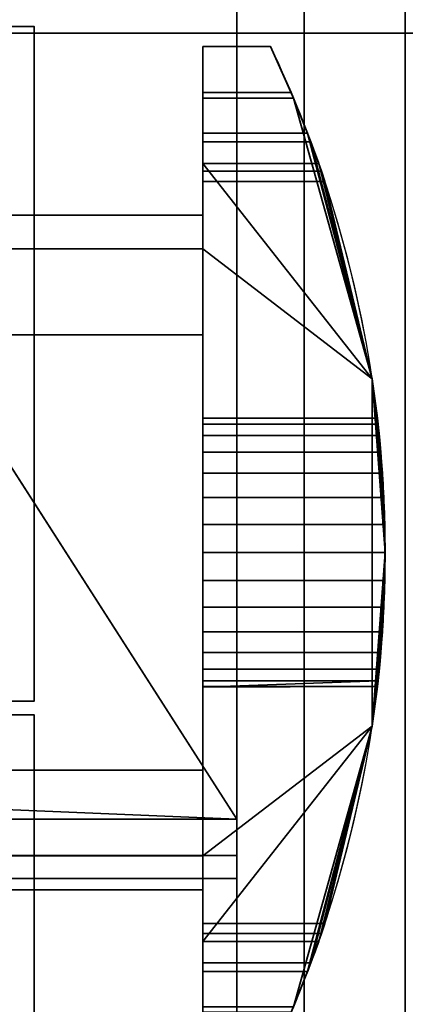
# Model space of a CAD drawing. Header units: millimetres. Extents: x -503 to 6703, y -110 to 249.
# Tile 241 of 256: x 308.78 to 314.5, y -23.7 to -9.1. Entities that reach past the tile are written whole.
import ezdxf

# ---------------------------------------------------------------- set-up
doc = ezdxf.new("R2010")
doc.units = ezdxf.units.MM
doc.layers.add('151', color=7, linetype='Continuous', true_color=0xffffff)

# ---------------------------------------------------------------- blocks, each defined once
blk = doc.blocks.new('UG_SURFACE_001')
at = {"layer": '151', "color": 252, "linetype": 'Continuous', "lineweight": 35}
for points in [[(502.5, -9.3, 2212.25), (502.5, 230.4, 2212.25), (-502.5, 230.4, 2212.25), (-502.5, -9.3, 2212.25)], [(-352.5, -9.3, 2062.25), (-352.5, 230.4, 2062.25), (352.5, 230.4, 2062.25), (352.5, -9.3, 2062.25)], [(502.5, -9.3, 2212.25), (-502.5, -9.3, 2212.25), (-352.5, -9.3, 2062.25), (352.5, -9.3, 2062.25)]]:
    blk.add_3dface(points, dxfattribs=at)
blk = doc.blocks.new('UG_SURFACE_012')
at = {"layer": '151', "color": 254, "linetype": 'Continuous', "lineweight": 35}
for points in [[(312.843, -10.265, 15.848), (311.5, -10.265, 15.848), (311.5, -9.5, 16), (312.5, -9.5, 16)], [(312.5, -9.5, 27), (311.5, -9.5, 27), (311.5, -10.184, 27.121), (312.809, -10.184, 27.121)], [(312.5, -9.5, 27), (312.5, -9.5, 16), (311.5, -9.5, 16), (311.5, -9.5, 27)], [(311.5, -9.5, 27), (311.5, -12.5, 24), (311.5, -12, 25)], [(311.5, -10.184, 27.121), (311.5, -9.5, 27), (311.5, -12, 25)], [(311.5, -12.5, 24), (311.5, -9.5, 27), (311.5, -9.5, 16), (311.5, -10.265, 15.848)], [(312.809, -10.184, 27.121), (312.843, -10.265, 15.848), (312.5, -9.5, 16)], [(312.5, -9.5, 16), (312.5, -9.5, 27), (312.809, -10.184, 27.121)], [(312.809, -10.184, 27.121), (311.5, -10.184, 27.121), (311.5, -10.786, 27.468), (313.052, -10.786, 27.468)], [(311.5, -10.786, 27.468), (311.5, -10.184, 27.121), (311.5, -12, 25)], [(312.809, -10.184, 27.121), (313.052, -10.786, 27.468), (312.843, -10.265, 15.848)], [(313.101, -10.914, 15.414), (311.5, -10.914, 15.414), (311.5, -10.265, 15.848), (312.843, -10.265, 15.848)], [(311.5, -12.5, 24), (311.5, -10.265, 15.848), (311.5, -10.914, 15.414)], [(314.008, -14.425, 28), (312.843, -10.265, 15.848), (313.052, -10.786, 27.468)], [(314.008, -14.425, 28), (313.101, -10.914, 15.414), (312.843, -10.265, 15.848)], [(313.052, -10.786, 27.468), (311.5, -10.786, 27.468), (311.5, -11.232, 28), (313.216, -11.232, 28)], [(311.5, -12, 25), (311.5, -12, 27), (311.5, -11.232, 28), (311.5, -10.786, 27.468)], [(313.052, -10.786, 27.468), (313.216, -11.232, 28), (314.008, -14.425, 28)], [(313.256, -11.348, 14.765), (311.5, -11.348, 14.765), (311.5, -10.914, 15.414), (313.101, -10.914, 15.414)], [(311.5, -10.914, 15.414), (311.5, -11.348, 14.765), (311.5, -12.5, 14), (311.5, -12.5, 24)], [(313.256, -11.348, 14.765), (313.101, -10.914, 15.414), (314.008, -14.425, 28)], [(311.5, -11.232, 28), (311.5, -22.768, 28), (314.008, -19.575, 28), (314.008, -14.425, 28)], [(314.008, -14.425, 28), (313.216, -11.232, 28), (311.5, -11.232, 28)], [(311.5, -22.768, 28), (311.5, -11.232, 28), (311.5, -12, 27), (311.5, -22, 27)], [(313.308, -11.5, 14), (311.5, -11.5, 14), (311.5, -11.348, 14.765), (313.256, -11.348, 14.765)], [(311.5, -11.348, 14.765), (311.5, -11.5, 14), (311.5, -12.5, 14)], [(314.008, -14.425, 28), (314.008, -14.425, 14), (313.256, -11.348, 14.765)], [(314.008, -14.425, 14), (313.308, -11.5, 14), (313.256, -11.348, 14.765)], [(311.5, -12.5, 14), (311.5, -11.5, 14), (313.308, -11.5, 14), (314.008, -14.425, 14)], [(293.5, -12, 25), (311.5, -12, 25), (311.5, -13.772, 25), (293.5, -13.772, 25)], [(293.5, -12, 27), (311.5, -12, 27), (311.5, -12, 25), (293.5, -12, 25)], [(293.5, -22, 27), (311.5, -22, 27), (311.5, -12, 27), (293.5, -12, 27)], [(311.5, -12.5, 24), (311.5, -13.772, 24), (311.5, -13.772, 25), (311.5, -12, 25)], [(311.5, -21.5, 14), (293.5, -21.5, 14), (293.5, -12.5, 14), (311.5, -12.5, 14)], [(293.5, -12.5, 24), (311.5, -12.5, 24), (311.5, -12.5, 14), (293.5, -12.5, 14)], [(293.5, -13.772, 24), (311.5, -13.772, 24), (311.5, -12.5, 24), (293.5, -12.5, 24)], [(311.5, -12.5, 14), (314.008, -14.425, 14), (314.008, -19.575, 14), (311.5, -21.5, 14)], [(293.5, -13.772, 25), (311.5, -13.772, 25), (311.5, -13.772, 24), (293.5, -13.772, 24)], [(314.008, -14.425, 28), (314.096, -15.098, 22.118), (314.086, -15.011, 21.291)], [(314.2, -17, 23.5), (314.008, -14.425, 28), (314.008, -19.575, 28)], [(314.2, -17, 23.5), (314.181, -16.187, 23.327), (314.008, -14.425, 28)], [(314.181, -16.187, 23.327), (314.136, -15.514, 22.838), (314.008, -14.425, 28)], [(314.136, -15.514, 22.838), (314.096, -15.098, 22.118), (314.008, -14.425, 28)], [(314.008, -14.425, 14), (314.16, -15.824, 19.882), (314.195, -16.584, 19.544)], [(314.195, -16.584, 19.544), (314.195, -17.416, 19.544), (314.008, -19.575, 14), (314.008, -14.425, 14)], [(314.008, -14.425, 14), (314.086, -15.011, 21.291), (314.114, -15.268, 20.5)], [(314.114, -15.268, 20.5), (314.16, -15.824, 19.882), (314.008, -14.425, 14)], [(314.086, -15.011, 21.291), (314.008, -14.425, 14), (314.008, -14.425, 28)], [(311.5, -15.268, 20.5), (311.5, -15.011, 21.291), (311.5, -15.098, 22.118), (311.5, -17, 21.5)], [(314.096, -15.098, 22.118), (311.5, -15.098, 22.118), (311.5, -15.011, 21.291), (314.086, -15.011, 21.291)], [(314.086, -15.011, 21.291), (311.5, -15.011, 21.291), (311.5, -15.268, 20.5), (314.114, -15.268, 20.5)], [(311.5, -15.098, 22.118), (311.5, -15.514, 22.838), (311.5, -16.187, 23.327), (311.5, -17, 21.5)], [(314.136, -15.514, 22.838), (311.5, -15.514, 22.838), (311.5, -15.098, 22.118), (314.096, -15.098, 22.118)], [(311.5, -16.584, 19.544), (311.5, -15.824, 19.882), (311.5, -15.268, 20.5), (311.5, -17, 21.5)], [(314.114, -15.268, 20.5), (311.5, -15.268, 20.5), (311.5, -15.824, 19.882), (314.16, -15.824, 19.882)], [(314.181, -16.187, 23.327), (311.5, -16.187, 23.327), (311.5, -15.514, 22.838), (314.136, -15.514, 22.838)], [(314.16, -15.824, 19.882), (311.5, -15.824, 19.882), (311.5, -16.584, 19.544), (314.195, -16.584, 19.544)], [(311.5, -16.187, 23.327), (311.5, -17, 23.5), (311.5, -17.813, 23.327), (311.5, -17, 21.5)], [(314.2, -17, 23.5), (311.5, -17, 23.5), (311.5, -16.187, 23.327), (314.181, -16.187, 23.327)], [(311.5, -18.176, 19.882), (311.5, -17.416, 19.544), (311.5, -16.584, 19.544), (311.5, -17, 21.5)], [(314.195, -16.584, 19.544), (311.5, -16.584, 19.544), (311.5, -17.416, 19.544), (314.195, -17.416, 19.544)], [(311.5, -17, 21.5), (311.5, -18.989, 21.291), (311.5, -18.732, 20.5), (311.5, -18.176, 19.882)], [(311.5, -17.813, 23.327), (311.5, -18.486, 22.838), (311.5, -18.902, 22.118), (311.5, -17, 21.5)], [(311.5, -18.902, 22.118), (311.5, -19, 21.5), (311.5, -18.989, 21.291), (311.5, -17, 21.5)], [(314.181, -17.813, 23.327), (311.5, -17.813, 23.327), (311.5, -17, 23.5), (314.2, -17, 23.5)], [(314.008, -19.575, 28), (314.181, -17.813, 23.327), (314.2, -17, 23.5)], [(314.195, -17.416, 19.544), (311.5, -17.416, 19.544), (311.5, -18.176, 19.882), (314.16, -18.176, 19.882)], [(314.195, -17.416, 19.544), (314.16, -18.176, 19.882), (314.008, -19.575, 14)], [(314.136, -18.486, 22.838), (311.5, -18.486, 22.838), (311.5, -17.813, 23.327), (314.181, -17.813, 23.327)], [(314.008, -19.575, 28), (314.136, -18.486, 22.838), (314.181, -17.813, 23.327)], [(314.16, -18.176, 19.882), (311.5, -18.176, 19.882), (311.5, -18.732, 20.5), (314.114, -18.732, 20.5)], [(314.16, -18.176, 19.882), (314.114, -18.732, 20.5), (314.008, -19.575, 14)], [(314.096, -18.902, 22.118), (311.5, -18.902, 22.118), (311.5, -18.486, 22.838), (314.136, -18.486, 22.838)], [(314.008, -19.575, 28), (314.096, -18.902, 22.118), (314.136, -18.486, 22.838)], [(314.114, -18.732, 20.5), (311.5, -18.732, 20.5), (311.5, -18.989, 21.291), (314.086, -18.989, 21.291)], [(314.114, -18.732, 20.5), (314.086, -18.989, 21.291), (314.008, -19.575, 14)], [(314.096, -18.902, 22.118), (314.086, -18.989, 21.291), (311.5, -19, 21.5)], [(311.5, -19, 21.5), (311.5, -18.902, 22.118), (314.096, -18.902, 22.118)], [(314.086, -18.989, 21.291), (314.096, -18.902, 22.118), (314.008, -19.575, 28)], [(314.086, -18.989, 21.291), (311.5, -18.989, 21.291), (311.5, -19, 21.5)], [(314.008, -19.575, 28), (314.008, -19.575, 14), (314.086, -18.989, 21.291)], [(311.5, -22.768, 28), (313.216, -22.768, 28), (314.008, -19.575, 28)], [(314.008, -19.575, 14), (313.308, -22.5, 14), (311.5, -22.5, 14), (311.5, -21.5, 14)], [(313.052, -23.214, 27.468), (312.843, -23.735, 15.848), (314.008, -19.575, 28)], [(312.843, -23.735, 15.848), (313.101, -23.086, 15.414), (314.008, -19.575, 28)], [(314.008, -19.575, 28), (313.216, -22.768, 28), (313.052, -23.214, 27.468)], [(314.008, -19.575, 28), (313.101, -23.086, 15.414), (313.256, -22.652, 14.765)], [(313.256, -22.652, 14.765), (314.008, -19.575, 14), (314.008, -19.575, 28)], [(313.256, -22.652, 14.765), (313.308, -22.5, 14), (314.008, -19.575, 14)], [(293.5, -21.5, 24), (311.5, -21.5, 24), (311.5, -20.228, 24), (293.5, -20.228, 24)], [(293.5, -20.228, 24), (311.5, -20.228, 24), (311.5, -20.228, 25), (293.5, -20.228, 25)], [(293.5, -20.228, 25), (311.5, -20.228, 25), (311.5, -22, 25), (293.5, -22, 25)], [(311.5, -22, 25), (311.5, -20.228, 25), (311.5, -20.228, 24), (311.5, -21.5, 24)], [(293.5, -21.5, 14), (311.5, -21.5, 14), (311.5, -21.5, 24), (293.5, -21.5, 24)], [(311.5, -22, 25), (311.5, -21.5, 24), (311.5, -24.5, 27)], [(311.5, -21.5, 24), (311.5, -21.5, 14), (311.5, -22.652, 14.765), (311.5, -23.086, 15.414)], [(311.5, -21.5, 14), (311.5, -22.5, 14), (311.5, -22.652, 14.765)], [(311.5, -23.086, 15.414), (311.5, -23.735, 15.848), (311.5, -21.5, 24)], [(311.5, -23.735, 15.848), (311.5, -24.5, 16), (311.5, -24.5, 27), (311.5, -21.5, 24)], [(293.5, -22, 25), (311.5, -22, 25), (311.5, -22, 27), (293.5, -22, 27)], [(311.5, -22, 25), (311.5, -23.816, 27.121), (311.5, -23.214, 27.468)], [(311.5, -22, 25), (311.5, -24.5, 27), (311.5, -23.816, 27.121)], [(311.5, -23.214, 27.468), (311.5, -22.768, 28), (311.5, -22, 27), (311.5, -22, 25)], [(313.256, -22.652, 14.765), (311.5, -22.652, 14.765), (311.5, -22.5, 14), (313.308, -22.5, 14)], [(313.101, -23.086, 15.414), (311.5, -23.086, 15.414), (311.5, -22.652, 14.765), (313.256, -22.652, 14.765)], [(313.216, -22.768, 28), (311.5, -22.768, 28), (311.5, -23.214, 27.468), (313.052, -23.214, 27.468)], [(312.843, -23.735, 15.848), (311.5, -23.735, 15.848), (311.5, -23.086, 15.414), (313.101, -23.086, 15.414)], [(313.052, -23.214, 27.468), (311.5, -23.214, 27.468), (311.5, -23.816, 27.121), (312.809, -23.816, 27.121)], [(312.843, -23.735, 15.848), (313.052, -23.214, 27.468), (312.809, -23.816, 27.121)]]:
    blk.add_3dface(points, dxfattribs=at)
blk = doc.blocks.new('UG_SURFACE_013')
at = {"layer": '151', "color": 35, "linetype": 'Continuous', "lineweight": 35}
for points in [[(309, -30, 2017), (309, -19.41, 2017), (-309, -19.41, 2017), (-309, -24.75, 2017)], [(307, -19.41, 30.5), (309, -19.41, 30.5), (309, -25, 30.5), (-309, -25, 30.5)], [(-309, -19.41, 2017), (309, -19.41, 2017), (307, -19.41, 2015), (-307, -19.41, 2015)], [(309, -19.41, 2017), (309, -19.41, 30.5), (307, -19.41, 30.5), (307, -19.41, 2015)], [(309, -19.41, 2017), (309, -30, 2017), (309, -30), (309, -25, 30.5)], [(309, -25, 30.5), (309, -19.41, 30.5), (309, -19.41, 2017)], [(313.244, -32.01, 363.363), (272.553, -23.361, 363.363), (272.613, -23.078, 362), (313.304, -31.727, 362)], [(313.304, -31.727, 362), (272.613, -23.078, 362), (272.553, -23.361, 360.637), (313.244, -32.01, 360.637)], [(313.244, -32.01, 292.863), (272.553, -23.361, 292.863), (272.613, -23.078, 291.5), (313.304, -31.727, 291.5)], [(313.304, -31.727, 291.5), (272.613, -23.078, 291.5), (272.553, -23.361, 290.137), (313.244, -32.01, 290.137)], [(313.244, -32.01, 1548.363), (272.553, -23.361, 1548.363), (272.613, -23.078, 1547), (313.304, -31.727, 1547)], [(313.304, -31.727, 1547), (272.613, -23.078, 1547), (272.553, -23.361, 1545.637), (313.244, -32.01, 1545.637)], [(313.244, -32.01, 1477.863), (272.553, -23.361, 1477.863), (272.613, -23.078, 1476.5), (313.304, -31.727, 1476.5)], [(313.304, -31.727, 1476.5), (272.613, -23.078, 1476.5), (272.553, -23.361, 1475.137), (313.244, -32.01, 1475.137)], [(313.244, -32.01, 1798.363), (272.553, -23.361, 1798.363), (272.613, -23.078, 1797), (313.304, -31.727, 1797)], [(313.304, -31.727, 1797), (272.613, -23.078, 1797), (272.553, -23.361, 1795.637), (313.244, -32.01, 1795.637)], [(313.244, -32.01, 1727.863), (272.553, -23.361, 1727.863), (272.613, -23.078, 1726.5), (313.304, -31.727, 1726.5)], [(313.304, -31.727, 1726.5), (272.613, -23.078, 1726.5), (272.553, -23.361, 1725.137), (313.244, -32.01, 1725.137)], [(313.074, -32.811, 364.49), (272.383, -24.162, 364.49), (272.553, -23.361, 363.363), (313.244, -32.01, 363.363)], [(313.244, -32.01, 360.637), (272.553, -23.361, 360.637), (272.383, -24.162, 359.51), (313.074, -32.811, 359.51)], [(313.074, -32.811, 293.99), (272.383, -24.162, 293.99), (272.553, -23.361, 292.863), (313.244, -32.01, 292.863)], [(313.244, -32.01, 290.137), (272.553, -23.361, 290.137), (272.383, -24.162, 289.01), (313.074, -32.811, 289.01)], [(313.074, -32.811, 1549.489), (272.383, -24.162, 1549.489), (272.553, -23.361, 1548.363), (313.244, -32.01, 1548.363)], [(313.244, -32.01, 1545.637), (272.553, -23.361, 1545.637), (272.383, -24.162, 1544.51), (313.074, -32.811, 1544.51)], [(313.074, -32.811, 1478.989), (272.383, -24.162, 1478.989), (272.553, -23.361, 1477.863), (313.244, -32.01, 1477.863)], [(313.244, -32.01, 1475.137), (272.553, -23.361, 1475.137), (272.383, -24.162, 1474.01), (313.074, -32.811, 1474.01)], [(313.074, -32.811, 1799.489), (272.383, -24.162, 1799.489), (272.553, -23.361, 1798.363), (313.244, -32.01, 1798.363)], [(313.244, -32.01, 1795.637), (272.553, -23.361, 1795.637), (272.383, -24.162, 1794.51), (313.074, -32.811, 1794.51)], [(313.074, -32.811, 1728.989), (272.383, -24.162, 1728.989), (272.553, -23.361, 1727.863), (313.244, -32.01, 1727.863)], [(313.244, -32.01, 1725.137), (272.553, -23.361, 1725.137), (272.383, -24.162, 1724.01), (313.074, -32.811, 1724.01)]]:
    blk.add_3dface(points, dxfattribs=at)
blk = doc.blocks.new('UG_SURFACE_030')
at = {"layer": '151', "color": 1, "linetype": 'Continuous', "lineweight": 35}
for points in [[(308.3, -9.205, 30.5), (308.3, -19.205, 30.5), (308.3, -19.205, 596), (308.3, -9.205, 596)], [(309, -9.205, 30.5), (308.3, -9.205, 30.5), (308.3, -9.205, 596), (309, -9.205, 596)], [(309, -19.205, 596), (309, -9.205, 596), (308.3, -9.205, 596), (308.3, -19.205, 596)], [(308.3, -9.205, 30.5), (309, -9.205, 30.5), (309, -19.205, 30.5), (308.3, -19.205, 30.5)], [(309, -19.205, 30.5), (309, -9.205, 30.5), (309, -9.205, 596), (309, -19.205, 596)], [(308.3, -19.205, 30.5), (309, -19.205, 30.5), (309, -19.205, 596), (308.3, -19.205, 596)]]:
    blk.add_3dface(points, dxfattribs=at)
blk = doc.blocks.new('UG_SURFACE_031')
at = {"layer": '151', "color": 1, "linetype": 'Continuous', "lineweight": 35}
for points in [[(308.3, -9.205, 30.5), (308.3, -19.205, 30.5), (308.3, -19.205, 596), (308.3, -9.205, 596)], [(309, -9.205, 30.5), (308.3, -9.205, 30.5), (308.3, -9.205, 596), (309, -9.205, 596)], [(308.3, -9.205, 596), (308.3, -19.205, 596), (309, -19.205, 596), (309, -9.205, 596)], [(308.3, -9.205, 30.5), (309, -9.205, 30.5), (309, -19.205, 30.5), (308.3, -19.205, 30.5)], [(309, -19.205, 30.5), (309, -9.205, 30.5), (309, -9.205, 596), (309, -19.205, 596)], [(308.3, -19.205, 30.5), (309, -19.205, 30.5), (309, -19.205, 596), (308.3, -19.205, 596)]]:
    blk.add_3dface(points, dxfattribs=at)
blk = doc.blocks.new('UG_SURFACE_032')
at = {"layer": '151', "color": 1, "linetype": 'Continuous', "lineweight": 35}
for points in [[(308.3, -9.205, 1646), (308.3, -19.205, 1646), (309, -19.205, 1646), (309, -9.205, 1646)], [(308.3, -9.205, 596), (308.3, -9.205, 1646), (309, -9.205, 1646), (309, -9.205, 596)], [(308.3, -19.205, 596), (308.3, -19.205, 1646), (308.3, -9.205, 1646), (308.3, -9.205, 596)], [(308.3, -19.205, 596), (308.3, -9.205, 596), (309, -9.205, 596), (309, -19.205, 596)], [(309, -9.205, 596), (309, -9.205, 1646), (309, -19.205, 1646), (309, -19.205, 596)], [(309, -19.205, 596), (309, -19.205, 1646), (308.3, -19.205, 1646), (308.3, -19.205, 596)]]:
    blk.add_3dface(points, dxfattribs=at)
blk = doc.blocks.new('UG_SURFACE_033')
at = {"layer": '151', "color": 1, "linetype": 'Continuous', "lineweight": 35}
for points in [[(309, -9.205, 596), (308.3, -9.205, 596), (308.3, -9.205, 1646), (309, -9.205, 1646)], [(308.3, -9.205, 596), (308.3, -19.205, 596), (308.3, -19.205, 1646), (308.3, -9.205, 1646)], [(309, -19.205, 1646), (309, -9.205, 1646), (308.3, -9.205, 1646), (308.3, -19.205, 1646)], [(309, -9.205, 596), (309, -19.205, 596), (308.3, -19.205, 596), (308.3, -9.205, 596)], [(309, -19.205, 596), (309, -9.205, 596), (309, -9.205, 1646), (309, -19.205, 1646)], [(308.3, -19.205, 596), (309, -19.205, 596), (309, -19.205, 1646), (308.3, -19.205, 1646)]]:
    blk.add_3dface(points, dxfattribs=at)
blk = doc.blocks.new('UG_SURFACE_034')
at = {"layer": '151', "color": 1, "linetype": 'Continuous', "lineweight": 35}
for points in [[(308.3, -19.205, 1646), (308.3, -9.205, 1646), (309, -9.205, 1646), (309, -19.205, 1646)], [(308.3, -9.205, 1646), (308.3, -9.205, 2017), (309, -9.205, 2017), (309, -9.205, 1646)], [(308.3, -19.205, 2017), (309, -19.205, 2017), (309, -9.205, 2017), (308.3, -9.205, 2017)], [(308.3, -19.205, 1646), (308.3, -19.205, 2017), (308.3, -9.205, 2017), (308.3, -9.205, 1646)], [(309, -9.205, 1646), (309, -9.205, 2017), (309, -19.205, 2017), (309, -19.205, 1646)], [(309, -19.205, 1646), (309, -19.205, 2017), (308.3, -19.205, 2017), (308.3, -19.205, 1646)]]:
    blk.add_3dface(points, dxfattribs=at)
blk = doc.blocks.new('UG_SURFACE_086')
at = {"layer": '151', "color": 252, "linetype": 'Continuous', "lineweight": 35}
for points in [[(-314.5, -26.22, 2021.75), (314.5, -26.22, 2021.75), (314.5, 62.62, 2021.75), (-314.5, 62.62, 2021.75)], [(-313, -26.22, 2020.25), (-313, 62.62, 2020.25), (313, 62.62, 2020.25), (313, -26.22, 2020.25)], [(313, -26.22, 2020.25), (313, 62.62, 2020.25), (314.5, 62.62, 2021.75), (314.5, -26.22, 2021.75)], [(-368, -9.3, 2075.25), (368, -9.3, 2075.25), (366.5, -9.3, 2073.75), (-366.5, -9.3, 2073.75)], [(-368, -9.3, 2075.25), (-368, -26.22, 2075.25), (368, -26.22, 2075.25), (368, -9.3, 2075.25)], [(-366.5, -9.3, 2073.75), (366.5, -9.3, 2073.75), (366.5, -26.22, 2073.75), (-366.5, -26.22, 2073.75)]]:
    blk.add_3dface(points, dxfattribs=at)
blk = doc.blocks.new('UG_SURFACE_087')
at = {"layer": '151', "color": 252, "linetype": 'Continuous', "lineweight": 35}
for points in [[(313, 62.62, 2020.25), (313, 62.62, -7.75), (313, -26.22, -7.75), (313, -26.22, 2020.25)], [(313, -26.22, -7.75), (313, 62.62, -7.75), (314.5, 62.62, -7.75), (314.5, -26.22, -7.75)], [(314.5, -26.22, 2021.75), (314.5, 62.62, 2021.75), (313, 62.62, 2020.25), (313, -26.22, 2020.25)]]:
    blk.add_3dface(points, dxfattribs=at)
blk = doc.blocks.new('UG_SURFACE_097')
at = {"layer": '151', "color": 252, "linetype": 'Continuous', "lineweight": 35}
for points in [[(-296, 4.014, -6.75), (-312, 4.014, -6.75), (-312, -20.953, -6.75), (312, -20.953, -6.75)], [(296, 4.014, -7.75), (312, 4.014, -7.75), (312, -20.953, -7.75), (-312, -20.953, -7.75)], [(296, 4.014, -6.75), (-296, 4.014, -6.75), (312, -20.953, -6.75)], [(312, -20.953, -6.75), (312, 4.014, -6.75), (296, 4.014, -6.75)], [(312, -20.953, -7.75), (312, 4.014, -7.75), (312, 4.014, -6.75), (312, -20.953, -6.75)], [(-312, -21.835, -6.906), (312, -21.835, -6.906), (312, -20.953, -6.75), (-312, -20.953, -6.75)], [(-312, -20.953, -7.75), (312, -20.953, -7.75), (312, -21.493, -7.845), (-312, -21.493, -7.845)], [(312, -20.953, -6.75), (312, -21.835, -6.906), (312, -21.493, -7.845), (312, -20.953, -7.75)], [(-312, -21.493, -7.845), (312, -21.493, -7.845), (312, -27.644, -10.084), (-312, -27.644, -10.084)], [(312, -21.835, -6.906), (312, -27.986, -9.144), (312, -27.644, -10.084), (312, -21.493, -7.845)], [(-312, -27.986, -9.144), (312, -27.986, -9.144), (312, -21.835, -6.906), (-312, -21.835, -6.906)]]:
    blk.add_3dface(points, dxfattribs=at)

msp = doc.modelspace()

# ---------------------------------------------------------------- linework, layer by layer
at = {"layer": '151', "color": 251, "linetype": 'Continuous', "lineweight": -3, "true_color": 0x636466}
for p, q in [((313, -26.22, -7.75), (313, 62.62, -7.75)), ((313, -26.22, 2020.25), (313, 62.62, 2020.25)), ((313, -26.22, 2020.25), (313, 62.62, 2020.25)), ((314.5, -26.22, 2021.75), (314.5, 62.62, 2021.75)), ((314.5, -26.22, 2021.75), (314.5, 62.62, 2021.75)), ((314.5, -26.22, -7.75), (314.5, 62.62, -7.75)), ((312, -20.953, -6.75), (312, 4.014, -6.75)), ((312, -20.953, -7.75), (312, 4.014, -7.75)), ((-502.5, -9.3, 2212.25), (502.5, -9.3, 2212.25)), ((368, -9.3, 2075.25), (-368, -9.3, 2075.25)), ((366.5, -9.3, 2073.75), (-366.5, -9.3, 2073.75)), ((352.5, -9.3, 2062.25), (-352.5, -9.3, 2062.25)), ((309, -9.205, 30.5), (308.3, -9.205, 30.5)), ((308.3, -9.205, 1646), (309, -9.205, 1646)), ((309, -9.205, 596), (308.3, -9.205, 596)), ((309, -9.205, 2017), (308.3, -9.205, 2017)), ((308.3, -9.205, 596), (309, -9.205, 596)), ((308.3, -9.205, 1646), (309, -9.205, 1646)), ((309, -9.205, 596), (308.3, -9.205, 596)), ((309, -9.205, 30.5), (308.3, -9.205, 30.5)), ((308.3, -9.205, 596), (309, -9.205, 596)), ((309, -9.205, 1646), (308.3, -9.205, 1646)), ((309, -9.205, 30.5), (308.3, -9.205, 30.5)), ((309, -9.205, 596), (309, -19.205, 596)), ((309, -9.205, 1646), (309, -9.205, 596)), ((309, -19.205, 2017), (309, -9.205, 2017)), ((309, -19.205, 1646), (309, -9.205, 1646)), ((309, -19.205, 1646), (309, -9.205, 1646)), ((309, -9.205, 596), (309, -9.205, 30.5)), ((309, -9.205, 596), (309, -19.205, 596)), ((309, -9.205, 1646), (309, -9.205, 596)), ((309, -19.205, 596), (309, -9.205, 596)), ((309, -9.205, 1646), (309, -19.205, 1646)), ((309, -9.205, 2017), (309, -9.205, 1646)), ((309, -19.205, 30.5), (309, -9.205, 30.5)), ((309, -19.205, 30.5), (309, -9.205, 30.5)), ((309, -9.205, 596), (309, -9.205, 30.5)), ((309, -19.205, 596), (309, -9.205, 596)), ((309, -9.205, 596), (309, -19.205, 596)), ((311.5, -9.5, 16), (311.5, -9.5, 27)), ((312.5, -9.5, 16), (311.5, -9.5, 16)), ((312.5, -9.5, 27), (311.5, -9.5, 27)), ((312.5, -9.5, 27), (312.5, -9.5, 16)), ((311.5, -11.232, 28), (311.5, -22.768, 28)), ((313.216, -11.232, 28), (311.5, -11.232, 28)), ((313.308, -11.5, 14), (311.5, -11.5, 14)), ((311.5, -12.5, 14), (311.5, -11.5, 14)), ((311.5, -12, 25), (293.5, -12, 25)), ((311.5, -12, 27), (293.5, -12, 27)), ((311.5, -13.772, 25), (311.5, -12, 25)), ((311.5, -12, 27), (311.5, -22, 27)), ((311.5, -12, 25), (311.5, -12, 27)), ((311.5, -12.5, 24), (293.5, -12.5, 24)), ((311.5, -12.5, 14), (293.5, -12.5, 14)), ((311.5, -12.5, 24), (311.5, -13.772, 24)), ((311.5, -12.5, 14), (311.5, -12.5, 24)), ((311.5, -13.772, 25), (293.5, -13.772, 25)), ((311.5, -13.772, 24), (293.5, -13.772, 24)), ((311.5, -13.772, 24), (311.5, -13.772, 25)), ((308.3, -19.205, 30.5), (309, -19.205, 30.5)), ((308.3, -19.205, 596), (309, -19.205, 596)), ((309, -19.205, 1646), (308.3, -19.205, 1646)), ((308.3, -19.205, 1646), (309, -19.205, 1646)), ((308.3, -19.205, 2017), (309, -19.205, 2017)), ((309, -19.205, 596), (308.3, -19.205, 596)), ((308.3, -19.205, 596), (309, -19.205, 596)), ((309, -19.205, 596), (308.3, -19.205, 596)), ((308.3, -19.205, 30.5), (309, -19.205, 30.5)), ((309, -19.205, 1646), (308.3, -19.205, 1646)), ((308.3, -19.205, 596), (309, -19.205, 596)), ((308.3, -19.205, 30.5), (309, -19.205, 30.5)), ((309, -19.205, 2017), (309, -19.205, 1646)), ((309, -19.205, 1646), (309, -19.205, 596)), ((309, -19.205, 1646), (309, -19.205, 596)), ((309, -19.205, 596), (309, -19.205, 30.5)), ((309, -19.205, 596), (309, -19.205, 30.5)), ((309, -19.205, 2017), (309, -19.205, 1646)), ((-309, -19.41, 2017), (309, -19.41, 2017)), ((309, -19.41, 30.5), (307, -19.41, 30.5)), ((309, -19.41, 2017), (309, -30, 2017)), ((309, -25, 30.5), (309, -19.41, 30.5)), ((309, -19.41, 2017), (309, -19.41, 30.5)), ((311.5, -20.228, 25), (293.5, -20.228, 25)), ((311.5, -20.228, 24), (293.5, -20.228, 24)), ((311.5, -20.228, 25), (311.5, -20.228, 24)), ((311.5, -20.228, 24), (311.5, -21.5, 24)), ((311.5, -22, 25), (311.5, -20.228, 25)), ((312, -20.953, -6.75), (-312, -20.953, -6.75)), ((312, -20.953, -7.75), (-312, -20.953, -7.75)), ((312, -21.493, -7.845), (-312, -21.493, -7.845)), ((311.5, -21.5, 14), (293.5, -21.5, 14)), ((311.5, -21.5, 24), (293.5, -21.5, 24)), ((311.5, -22.5, 14), (311.5, -21.5, 14)), ((311.5, -21.5, 24), (311.5, -21.5, 14)), ((312, -27.644, -10.084), (312, -21.493, -7.845)), ((312, -21.835, -6.906), (-312, -21.835, -6.906)), ((312, -27.986, -9.144), (312, -21.835, -6.906)), ((311.5, -22, 27), (293.5, -22, 27)), ((311.5, -22, 25), (293.5, -22, 25)), ((311.5, -22, 27), (311.5, -22, 25)), ((313.308, -22.5, 14), (311.5, -22.5, 14)), ((313.216, -22.768, 28), (311.5, -22.768, 28))]:
    msp.add_line(p, q, dxfattribs=at)
at = {"layer": '151', "color": 251, "linetype": 'Continuous', "lineweight": -3, "true_color": 0x636466, "extrusion": (1, 0, 0)}
msp.add_circle((-17, 21.5, 311.5), 2, dxfattribs=at)
at = {"layer": '151', "color": 251, "linetype": 'Continuous', "lineweight": -3, "true_color": 0x636466, "extrusion": (-1, 0, 0)}
for centre, radius, start, end in [((9.5, 29, -311.5), 2, 270, 330), ((9.5, 14, -311.5), 2, 0, 90), ((20.953, -9.33, -312), 1.58, 70, 90), ((20.953, -9.33, -312), 2.58, 70, 90), ((24.5, 14, -311.5), 2, 90, 180), ((24.5, 29, -311.5), 2, 210, 270)]:
    msp.add_arc(centre, radius, start, end, dxfattribs=at)
at = {"layer": '151', "color": 251, "linetype": 'Continuous', "lineweight": -3, "true_color": 0x636466}
for centre, start, end in [((296.806, -17, 28), 340.6339, 19.3661), ((296.806, -17, 14), 341.5668, 18.4332)]:
    msp.add_arc(centre, 17.394, start, end, dxfattribs=at)
for points in [[(312.5, -9.5, 27), (312.822, -10.174, 27), (313.086, -10.864, 27.362), (313.216, -11.232, 28)], [(313.216, -22.768, 28), (313.087, -23.136, 27.363), (312.822, -23.827, 27), (312.5, -24.5, 27)]]:
    msp.add_open_spline(points, degree=3, dxfattribs=at)
for points, knots in [([(313.308, -11.5, 14), (313.308, -11.5, 14.551), (313.231, -11.261, 15.084), (312.946, -10.503, 15.808), (312.737, -9.996, 16), (312.5, -9.5, 16)], [0, 0, 0, 0, 0.5, 0.5, 1, 1, 1, 1]), ([(314.2, -17, 23.5), (314.2, -17.529, 23.5), (314.172, -18.046, 23.283), (314.112, -18.783, 22.545), (314.085, -19, 22.023), (314.085, -19, 20.979), (314.112, -18.788, 20.46), (314.173, -18.042, 19.713), (314.2, -17.523, 19.5), (314.2, -16.478, 19.5), (314.173, -15.956, 19.716), (314.112, -15.218, 20.453), (314.085, -15, 20.969), (314.085, -15, 22.027), (314.112, -15.216, 22.544), (314.172, -15.953, 23.282), (314.2, -16.471, 23.5), (314.2, -17, 23.5)], [0, 0, 0, 0, 0.125, 0.125, 0.25, 0.25, 0.375, 0.375, 0.5, 0.5, 0.625, 0.625, 0.75, 0.75, 0.875, 0.875, 1, 1, 1, 1]), ([(312.5, -24.5, 16), (312.737, -24.004, 16), (312.944, -23.502, 15.812), (313.232, -22.737, 15.083), (313.308, -22.5, 14.551), (313.308, -22.5, 14)], [0, 0, 0, 0, 0.5, 0.5, 1, 1, 1, 1]), ([(312.5, -24.5, 16), (312.737, -24.004, 16), (312.944, -23.502, 15.812), (313.232, -22.737, 15.083), (313.308, -22.5, 14.551), (313.308, -22.5, 14)], [0, 0, 0, 0, 0.5, 0.5, 1, 1, 1, 1])]:
    msp.add_open_spline(points, degree=3, knots=knots, dxfattribs=at)

# ---------------------------------------------------------------- block references
for name in ['UG_SURFACE_001', 'UG_SURFACE_086', 'UG_SURFACE_087', 'UG_SURFACE_013', 'UG_SURFACE_097', 'UG_SURFACE_030', 'UG_SURFACE_031', 'UG_SURFACE_032', 'UG_SURFACE_033', 'UG_SURFACE_034', 'UG_SURFACE_012']:
    msp.add_blockref(name, (0, 0), dxfattribs=at)

doc.saveas('drawing.dxf')
